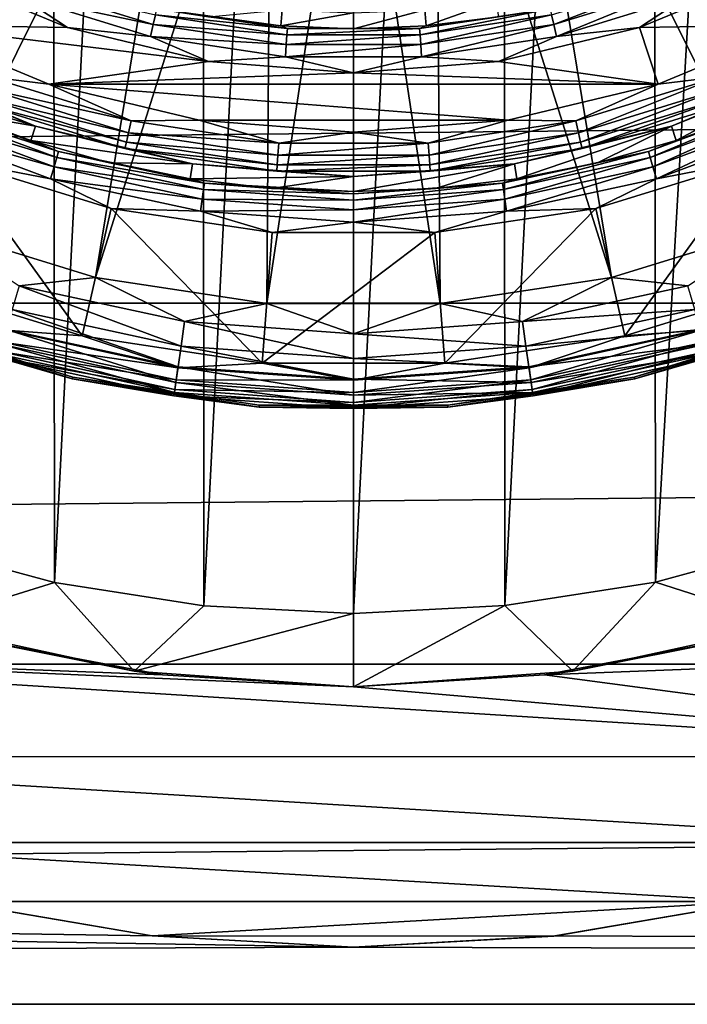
# Model space of a CAD drawing. Header units: metres. Extents: x -147 to 182, y -23 to 81.
# Tile 66 of 212: x -2.27 to 2.27, y -12.64 to -5.94. Entities that reach past the tile are written whole.
import ezdxf

# ---------------------------------------------------------------- set-up
doc = ezdxf.new("R2010")
doc.units = ezdxf.units.M
doc.layers.add('solid_ORA153_SW0001', color=7, linetype='CONTINUOUS')

msp = doc.modelspace()

# ---------------------------------------------------------------- linework, layer by layer
at = {"layer": 'solid_ORA153_SW0001'}
for points in [[(-1.029396, 9.924256, -40.900002), (-2.033576, -9.768104, -40.900002), (-2.053509, 9.763931, -40.900002)], [(-1.029396, 9.924256, -40.900002), (-1.018779, -9.925352, -40.900002), (-2.033576, -9.768104, -40.900002)], [(0, 9.9775, -40.900002), (-1.018779, -9.925352, -40.900002), (-1.029396, 9.924256, -40.900002)], [(0, 9.9775, -40.900002), (0, -9.9775, -40.900002), (-1.018779, -9.925352, -40.900002)], [(1.018779, 9.925352, -40.900002), (0, -9.9775, -40.900002), (0, 9.9775, -40.900002)], [(1.029396, -9.924256, -40.900002), (0, -9.9775, -40.900002), (1.018779, 9.925352, -40.900002)], [(1.029396, -9.924256, -40.900002), (1.018779, 9.925352, -40.900002), (2.033577, 9.768104, -40.900002)], [(-2.053509, 9.763931, -40.900002), (-3.161774, -9.463129, -40.900002), (-3.184753, 9.455426, -40.900002)], [(-2.053509, 9.763931, -40.900002), (-2.033576, -9.768104, -40.900002), (-3.161774, -9.463129, -40.900002)], [(1.029396, -9.924256, -40.900002), (2.033577, 9.768104, -40.900002), (2.053509, -9.763931, -40.900002)], [(2.053509, -9.763931, -40.900002), (2.033577, 9.768104, -40.900002), (3.161774, 9.463129, -40.900002)], [(2.053509, -9.763931, -40.900002), (3.161774, 9.463129, -40.900002), (3.184754, -9.455426, -40.900002)], [(-4.918963, -6.168185, 40.898582), (-2.137311, -3.325722, 41.289154), (-2.588856, -2.9877, 41.289154)], [(4.918963, -6.168185, 40.898582), (2.588856, -2.9877, 41.289154), (2.137311, -3.325722, 41.289154)], [(-4.918963, -6.168185, 40.898582), (-3.944702, -6.832425, 40.898582), (-2.137311, -3.325722, 41.289154)], [(-3.944702, -6.832425, 40.898582), (-1.642257, -3.596042, 41.289154), (-2.137311, -3.325722, 41.289154)], [(3.944702, -6.832425, 40.898582), (2.137311, -3.325722, 41.289154), (1.642257, -3.596042, 41.289154)], [(3.944702, -6.832425, 40.898582), (4.918963, -6.168185, 40.898582), (2.137311, -3.325722, 41.289154)], [(-3.944702, -6.832425, 40.898582), (-2.882323, -7.34404, 40.898582), (-1.642257, -3.596042, 41.289154)], [(-2.882323, -7.34404, 40.898582), (-1.113771, -3.793157, 41.289154), (-1.642257, -3.596042, 41.289154)], [(2.882323, -7.34404, 40.898582), (1.642257, -3.596042, 41.289154), (1.113771, -3.793157, 41.289154)], [(2.882323, -7.34404, 40.898582), (3.944702, -6.832425, 40.898582), (1.642257, -3.596042, 41.289154)], [(-2.882323, -7.34404, 40.898582), (-1.755558, -7.691601, 40.898582), (-1.113771, -3.793157, 41.289154)], [(-1.755558, -7.691601, 40.898582), (-0.562612, -3.913054, 41.289154), (-1.113771, -3.793157, 41.289154)], [(1.755558, -7.691601, 40.898582), (1.113771, -3.793157, 41.289154), (0.562612, -3.913054, 41.289154)], [(1.755558, -7.691601, 40.898582), (2.882323, -7.34404, 40.898582), (1.113771, -3.793157, 41.289154)], [(-1.755558, -7.691601, 40.898582), (-0.589576, -7.867345, 40.898582), (-0.562612, -3.913054, 41.289154)], [(-0.589576, -7.867345, 40.898582), (0, -3.953293, 41.289154), (-0.562612, -3.913054, 41.289154)], [(-0.589576, -7.867345, 40.898582), (0.589576, -7.867345, 40.898582), (0, -3.953293, 41.289154)], [(0.589576, -7.867345, 40.898582), (0.562612, -3.913054, 41.289154), (0, -3.953293, 41.289154)], [(0.589576, -7.867345, 40.898582), (1.755558, -7.691601, 40.898582), (0.562612, -3.913054, 41.289154)], [(-1.740086, -5.427906, 22.350344), (-112.699997, -5.304165, 22.380032), (-112.699997, -7.866463, 21.61293)], [(136.699997, -5.304171, 22.380032), (0.00164, -5.7, 22.282505), (-112.699997, -7.866463, 21.61293)], [(136.699997, -7.866471, 21.612928), (136.699997, -5.304171, 22.380032), (-112.699997, -7.866463, 21.61293)], [(-0.877524, -5.632046, 22.299778), (-1.740086, -5.427906, 22.350344), (-112.699997, -7.866463, 21.61293)], [(-2.86004, -5.610464, 25.799999), (-1.946773, -5.988926, 25.799999), (-3.044058, -5.971486, 25.799999)], [(-2.267009, -5.776245, 25.814522), (-1.946773, -5.988926, 25.799999), (-2.86004, -5.610464, 25.799999)], [(1.946773, -5.988926, 25.799999), (2.86004, -5.610464, 25.799999), (3.044058, -5.971486, 25.799999)], [(2.267009, -5.776245, 25.814522), (2.86004, -5.610464, 25.799999), (1.946773, -5.988926, 25.799999)], [(0.00164, -5.7, 22.282505), (-0.877524, -5.632046, 22.299778), (-112.699997, -7.866463, 21.61293)], [(1.347476, -5.90368, 25.922546), (2.212324, -5.636909, 25.922546), (1.362235, -5.968343, 25.856735)], [(2.212324, -5.636909, 25.922546), (2.236556, -5.698651, 25.856735), (1.362235, -5.968343, 25.856735)], [(-2.236556, -5.698651, 25.856735), (-1.362235, -5.968343, 25.856735), (-2.267009, -5.776245, 25.814522)], [(-1.347476, -5.90368, 25.922546), (-1.362235, -5.968343, 25.856735), (-2.236556, -5.698651, 25.856735)], [(1.362235, -5.968343, 25.856735), (2.236556, -5.698651, 25.856735), (1.380784, -6.049609, 25.814522)], [(2.236556, -5.698651, 25.856735), (2.267009, -5.776245, 25.814522), (1.380784, -6.049609, 25.814522)], [(-2.267009, -5.776245, 25.814522), (-1.380784, -6.049609, 25.814522), (-1.946773, -5.988926, 25.799999)], [(-1.362235, -5.968343, 25.856735), (-1.380784, -6.049609, 25.814522), (-2.267009, -5.776245, 25.814522)], [(0.486322, -5.869031, 38.502617), (0.969322, -5.808825, 38.502617), (0.495262, -5.976921, 26.097382)], [(0.969322, -5.808825, 38.502617), (0.98714, -5.915608, 26.097382), (0.495262, -5.976921, 26.097382)], [(1.380784, -6.049609, 25.814522), (2.267009, -5.776245, 25.814522), (1.946773, -5.988926, 25.799999)], [(-1.337939, -5.861892, 26.005571), (-0.449325, -5.99583, 26.005571), (-1.347476, -5.90368, 25.922546)], [(-1.337939, -5.861892, 26.005571), (-0.98714, -5.915608, 26.097382), (-0.495262, -5.976921, 26.097382)], [(-1.337939, -5.861892, 26.005571), (-0.495262, -5.976921, 26.097382), (-0.449325, -5.99583, 26.005571)], [(-0.486322, -5.869031, 38.502617), (-0.495262, -5.976921, 26.097382), (-0.98714, -5.915608, 26.097382)], [(-0.486322, -5.869031, 38.502617), (0, -5.889146, 38.502617), (-0.495262, -5.976921, 26.097382)], [(0, -5.889146, 38.502617), (0, -5.997405, 26.097382), (-0.495262, -5.976921, 26.097382)], [(0.486322, -5.869031, 38.502617), (0.495262, -5.976921, 26.097382), (0, -5.997405, 26.097382)], [(0, -5.889146, 38.502617), (0.486322, -5.869031, 38.502617), (0, -5.997405, 26.097382)], [(0.449325, -5.99583, 26.005571), (0.98714, -5.915608, 26.097382), (1.337939, -5.861892, 26.005571)], [(0.449325, -5.99583, 26.005571), (1.337939, -5.861892, 26.005571), (0.452528, -6.038571, 25.922546)], [(1.337939, -5.861892, 26.005571), (1.347476, -5.90368, 25.922546), (0.452528, -6.038571, 25.922546)], [(-1.347476, -5.90368, 25.922546), (-0.452528, -6.038571, 25.922546), (-1.362235, -5.968343, 25.856735)], [(-0.449325, -5.99583, 26.005571), (-0.452528, -6.038571, 25.922546), (-1.347476, -5.90368, 25.922546)], [(0.449325, -5.99583, 26.005571), (0.495262, -5.976921, 26.097382), (0.98714, -5.915608, 26.097382)], [(0.452528, -6.038571, 25.922546), (1.347476, -5.90368, 25.922546), (0.457485, -6.104712, 25.856735)], [(1.347476, -5.90368, 25.922546), (1.362235, -5.968343, 25.856735), (0.457485, -6.104712, 25.856735)], [(-0.98553, -6.219796, 25.799999), (-2.072055, -6.374284, 25.799999), (-3.044058, -5.971486, 25.799999)], [(-2.482327, -6.324864, 25.814436), (-3.044058, -5.971486, 25.799999), (-2.072055, -6.374284, 25.799999)], [(-1.946773, -5.988926, 25.799999), (-0.98553, -6.219796, 25.799999), (-3.044058, -5.971486, 25.799999)], [(-1.380784, -6.049609, 25.814522), (-0.98553, -6.219796, 25.799999), (-1.946773, -5.988926, 25.799999)], [(-1.362235, -5.968343, 25.856735), (-0.457485, -6.104712, 25.856735), (-1.380784, -6.049609, 25.814522)], [(-0.452528, -6.038571, 25.922546), (-0.457485, -6.104712, 25.856735), (-1.362235, -5.968343, 25.856735)], [(-0.449325, -5.99583, 26.005571), (-0.495262, -5.976921, 26.097382), (0, -5.997405, 26.097382)], [(0.449325, -5.99583, 26.005571), (0.452528, -6.038571, 25.922546), (-0.452528, -6.038571, 25.922546)], [(-0.449325, -5.99583, 26.005571), (0.449325, -5.99583, 26.005571), (-0.452528, -6.038571, 25.922546)], [(-0.449325, -5.99583, 26.005571), (0, -5.997405, 26.097382), (0.449325, -5.99583, 26.005571)], [(0.449325, -5.99583, 26.005571), (0, -5.997405, 26.097382), (0.495262, -5.976921, 26.097382)], [(0.457485, -6.104712, 25.856735), (1.362235, -5.968343, 25.856735), (0.463714, -6.187835, 25.814522)], [(1.362235, -5.968343, 25.856735), (1.380784, -6.049609, 25.814522), (0.463714, -6.187835, 25.814522)], [(0.985529, -6.219796, 25.799999), (1.946773, -5.988926, 25.799999), (2.072055, -6.374284, 25.799999)], [(1.380784, -6.049609, 25.814522), (1.946773, -5.988926, 25.799999), (0.985529, -6.219796, 25.799999)], [(1.946773, -5.988926, 25.799999), (3.044058, -5.971486, 25.799999), (2.072055, -6.374284, 25.799999)], [(2.482327, -6.324864, 25.814436), (2.072055, -6.374284, 25.799999), (3.044058, -5.971486, 25.799999)], [(-1.380784, -6.049609, 25.814522), (-0.463714, -6.187835, 25.814522), (-0.98553, -6.219796, 25.799999)], [(-0.457485, -6.104712, 25.856735), (-0.463714, -6.187835, 25.814522), (-1.380784, -6.049609, 25.814522)], [(0.452528, -6.038571, 25.922546), (0.457485, -6.104712, 25.856735), (-0.457485, -6.104712, 25.856735)], [(-0.452528, -6.038571, 25.922546), (0.452528, -6.038571, 25.922546), (-0.457485, -6.104712, 25.856735)], [(0.463714, -6.187835, 25.814522), (1.380784, -6.049609, 25.814522), (0.985529, -6.219796, 25.799999)], [(0.457485, -6.104712, 25.856735), (0.463714, -6.187835, 25.814522), (-0.463714, -6.187835, 25.814522)], [(-0.457485, -6.104712, 25.856735), (0.457485, -6.104712, 25.856735), (-0.463714, -6.187835, 25.814522)], [(-0.98553, -6.219796, 25.799999), (0, -6.297393, 25.799999), (-2.072055, -6.374284, 25.799999)], [(-0.463714, -6.187835, 25.814522), (0, -6.297393, 25.799999), (-0.98553, -6.219796, 25.799999)], [(-0.463714, -6.187835, 25.814522), (0.463714, -6.187835, 25.814522), (0, -6.297393, 25.799999)], [(0.463714, -6.187835, 25.814522), (0.985529, -6.219796, 25.799999), (0, -6.297393, 25.799999)], [(0, -6.297393, 25.799999), (0.985529, -6.219796, 25.799999), (2.072055, -6.374284, 25.799999)], [(-3.179112, -6.239358, 26.097382), (-2.163921, -6.659864, 26.097382), (-3.226279, -6.33193, 38.002617)], [(-2.552736, -6.504266, 26.005304), (-2.163921, -6.659864, 26.097382), (-3.179112, -6.239358, 26.097382)], [(0, -6.297393, 25.799999), (2.072055, -6.374284, 25.799999), (-2.072055, -6.374284, 25.799999)], [(2.163921, -6.659864, 26.097382), (3.179112, -6.239358, 26.097382), (2.196026, -6.758674, 38.002617)], [(2.552736, -6.504266, 26.005304), (3.179112, -6.239358, 26.097382), (2.163921, -6.659864, 26.097382)], [(3.179112, -6.239358, 26.097382), (2.719536, -6.565541, 38.002617), (2.196026, -6.758674, 38.002617)], [(-2.163921, -6.659864, 26.097382), (-2.719536, -6.565541, 38.002617), (-3.226279, -6.33193, 38.002617)], [(-2.482327, -6.324864, 25.814436), (-1.511929, -6.624193, 25.814436), (-2.512794, -6.402495, 25.856571)], [(-2.482327, -6.324864, 25.814436), (-2.072055, -6.374284, 25.799999), (-1.511929, -6.624193, 25.814436)], [(1.511929, -6.624193, 25.814436), (2.072055, -6.374284, 25.799999), (2.482327, -6.324864, 25.814436)], [(1.511929, -6.624193, 25.814436), (2.482327, -6.324864, 25.814436), (1.530486, -6.705498, 25.856571)], [(2.482327, -6.324864, 25.814436), (2.512794, -6.402495, 25.856571), (1.530486, -6.705498, 25.856571)], [(-2.512794, -6.402495, 25.856571), (-1.530486, -6.705498, 25.856571), (-2.537049, -6.464294, 25.922321)], [(-1.511929, -6.624193, 25.814436), (-1.530486, -6.705498, 25.856571), (-2.512794, -6.402495, 25.856571)], [(1.048936, -6.62002, 25.799999), (-1.048936, -6.62002, 25.799999), (-2.072055, -6.374284, 25.799999)], [(-1.511929, -6.624193, 25.814436), (-2.072055, -6.374284, 25.799999), (-1.048936, -6.62002, 25.799999)], [(2.072055, -6.374284, 25.799999), (1.048936, -6.62002, 25.799999), (-2.072055, -6.374284, 25.799999)], [(1.511929, -6.624193, 25.814436), (1.048936, -6.62002, 25.799999), (2.072055, -6.374284, 25.799999)], [(1.530486, -6.705498, 25.856571), (2.512794, -6.402495, 25.856571), (1.545259, -6.770221, 25.922321)], [(2.512794, -6.402495, 25.856571), (2.537049, -6.464294, 25.922321), (1.545259, -6.770221, 25.922321)], [(-2.958509, -6.478232, 38.094696), (-2.006448, -6.833333, 38.094696), (-2.976347, -6.517292, 38.177681)], [(-2.958509, -6.478232, 38.094696), (-2.719536, -6.565541, 38.002617), (-2.196026, -6.758674, 38.002617)], [(-2.958509, -6.478232, 38.094696), (-2.196026, -6.758674, 38.002617), (-2.006448, -6.833333, 38.094696)], [(-2.537049, -6.464294, 25.922321), (-1.545259, -6.770221, 25.922321), (-2.552736, -6.504266, 26.005304)], [(-1.530486, -6.705498, 25.856571), (-1.545259, -6.770221, 25.922321), (-2.537049, -6.464294, 25.922321)], [(1.545259, -6.770221, 25.922321), (2.537049, -6.464294, 25.922321), (1.554814, -6.812084, 26.005304)], [(2.537049, -6.464294, 25.922321), (2.552736, -6.504266, 26.005304), (1.554814, -6.812084, 26.005304)], [(2.006448, -6.833333, 38.094696), (2.719536, -6.565541, 38.002617), (2.958509, -6.478232, 38.094696)], [(2.006448, -6.833333, 38.094696), (2.958509, -6.478232, 38.094696), (2.018545, -6.874533, 38.177681)], [(2.958509, -6.478232, 38.094696), (2.976347, -6.517292, 38.177681), (2.018545, -6.874533, 38.177681)], [(-2.976347, -6.517292, 38.177681), (-2.018545, -6.874533, 38.177681), (-3.003926, -6.57768, 38.243427)], [(-2.006448, -6.833333, 38.094696), (-2.018545, -6.874533, 38.177681), (-2.976347, -6.517292, 38.177681)], [(-2.163921, -6.659864, 26.097382), (-2.196026, -6.758674, 38.002617), (-2.719536, -6.565541, 38.002617)], [(-2.552736, -6.504266, 26.005304), (-1.554814, -6.812084, 26.005304), (-2.163921, -6.659864, 26.097382)], [(-1.545259, -6.770221, 25.922321), (-1.554814, -6.812084, 26.005304), (-2.552736, -6.504266, 26.005304)], [(1.554814, -6.812084, 26.005304), (2.552736, -6.504266, 26.005304), (2.163921, -6.659864, 26.097382)], [(2.006448, -6.833333, 38.094696), (2.196026, -6.758674, 38.002617), (2.719536, -6.565541, 38.002617)], [(2.018545, -6.874533, 38.177681), (2.976347, -6.517292, 38.177681), (2.037249, -6.938232, 38.243427)], [(2.976347, -6.517292, 38.177681), (3.003926, -6.57768, 38.243427), (2.037249, -6.938232, 38.243427)], [(-3.003926, -6.57768, 38.243427), (-2.037249, -6.938232, 38.243427), (-3.03857, -6.65354, 38.285564)], [(-2.018545, -6.874533, 38.177681), (-2.037249, -6.938232, 38.243427), (-3.003926, -6.57768, 38.243427)], [(-1.511929, -6.624193, 25.814436), (-0.507757, -6.775547, 25.814436), (-1.530486, -6.705498, 25.856571)], [(-1.511929, -6.624193, 25.814436), (-1.048936, -6.62002, 25.799999), (-0.507757, -6.775547, 25.814436)], [(1.048936, -6.62002, 25.799999), (0, -6.702604, 25.799999), (-1.048936, -6.62002, 25.799999)], [(-0.507757, -6.775547, 25.814436), (-1.048936, -6.62002, 25.799999), (0, -6.702604, 25.799999)], [(0.507757, -6.775547, 25.814436), (0, -6.702604, 25.799999), (1.048936, -6.62002, 25.799999)], [(0.507757, -6.775547, 25.814436), (1.048936, -6.62002, 25.799999), (1.511929, -6.624193, 25.814436)], [(0.507757, -6.775547, 25.814436), (1.511929, -6.624193, 25.814436), (0.513989, -6.85871, 25.856571)], [(1.511929, -6.624193, 25.814436), (1.530486, -6.705498, 25.856571), (0.513989, -6.85871, 25.856571)], [(2.037249, -6.938232, 38.243427), (3.003926, -6.57768, 38.243427), (2.060744, -7.01825, 38.285564)], [(3.003926, -6.57768, 38.243427), (3.03857, -6.65354, 38.285564), (2.060744, -7.01825, 38.285564)], [(-3.03857, -6.65354, 38.285564), (-2.060744, -7.01825, 38.285564), (-2.706787, -6.894145, 38.299999)], [(-2.037249, -6.938232, 38.243427), (-2.060744, -7.01825, 38.285564), (-3.03857, -6.65354, 38.285564)], [(-2.163921, -6.659864, 26.097382), (-1.095447, -6.916382, 26.097382), (-2.196026, -6.758674, 38.002617)], [(-1.554814, -6.812084, 26.005304), (-1.095447, -6.916382, 26.097382), (-2.163921, -6.659864, 26.097382)], [(-0.507757, -6.775547, 25.814436), (0, -6.702604, 25.799999), (0.507757, -6.775547, 25.814436)], [(1.095447, -6.916382, 26.097382), (2.163921, -6.659864, 26.097382), (1.1117, -7.018998, 38.002617)], [(1.554814, -6.812084, 26.005304), (2.163921, -6.659864, 26.097382), (1.095447, -6.916382, 26.097382)], [(2.163921, -6.659864, 26.097382), (1.658977, -6.910138, 38.002617), (1.1117, -7.018998, 38.002617)], [(2.163921, -6.659864, 26.097382), (2.196026, -6.758674, 38.002617), (1.658977, -6.910138, 38.002617)], [(2.060744, -7.01825, 38.285564), (3.03857, -6.65354, 38.285564), (2.706787, -6.894145, 38.299999)], [(-1.095447, -6.916382, 26.097382), (-1.658977, -6.910138, 38.002617), (-2.196026, -6.758674, 38.002617)], [(-2.006448, -6.833333, 38.094696), (-2.196026, -6.758674, 38.002617), (-1.658977, -6.910138, 38.002617)], [(-1.530486, -6.705498, 25.856571), (-0.513989, -6.85871, 25.856571), (-1.545259, -6.770221, 25.922321)], [(-0.507757, -6.775547, 25.814436), (-0.513989, -6.85871, 25.856571), (-1.530486, -6.705498, 25.856571)], [(0.513989, -6.85871, 25.856571), (1.530486, -6.705498, 25.856571), (0.51895, -6.924912, 25.922321)], [(1.530486, -6.705498, 25.856571), (1.545259, -6.770221, 25.922321), (0.51895, -6.924912, 25.922321)], [(2.006448, -6.833333, 38.094696), (1.658977, -6.910138, 38.002617), (2.196026, -6.758674, 38.002617)], [(-2.006448, -6.833333, 38.094696), (-1.01354, -7.049326, 38.094696), (-2.018545, -6.874533, 38.177681)], [(-2.006448, -6.833333, 38.094696), (-1.658977, -6.910138, 38.002617), (-1.1117, -7.018998, 38.002617)], [(-2.006448, -6.833333, 38.094696), (-1.1117, -7.018998, 38.002617), (-1.01354, -7.049326, 38.094696)], [(-1.545259, -6.770221, 25.922321), (-0.51895, -6.924912, 25.922321), (-1.554814, -6.812084, 26.005304)], [(-1.554814, -6.812084, 26.005304), (-0.522159, -6.967731, 26.005304), (-1.095447, -6.916382, 26.097382)], [(-0.51895, -6.924912, 25.922321), (-0.522159, -6.967731, 26.005304), (-1.554814, -6.812084, 26.005304)], [(-0.513989, -6.85871, 25.856571), (-0.51895, -6.924912, 25.922321), (-1.545259, -6.770221, 25.922321)], [(0.507757, -6.775547, 25.814436), (0.513989, -6.85871, 25.856571), (-0.513989, -6.85871, 25.856571)], [(-0.507757, -6.775547, 25.814436), (0.507757, -6.775547, 25.814436), (-0.513989, -6.85871, 25.856571)], [(0.51895, -6.924912, 25.922321), (1.545259, -6.770221, 25.922321), (0.522159, -6.967731, 26.005304)], [(1.545259, -6.770221, 25.922321), (1.554814, -6.812084, 26.005304), (0.522159, -6.967731, 26.005304)], [(0.522159, -6.967731, 26.005304), (1.554814, -6.812084, 26.005304), (1.095447, -6.916382, 26.097382)], [(1.01354, -7.049326, 38.094696), (1.658977, -6.910138, 38.002617), (2.006448, -6.833333, 38.094696)], [(1.01354, -7.049326, 38.094696), (2.006448, -6.833333, 38.094696), (1.019651, -7.091829, 38.177681)], [(2.006448, -6.833333, 38.094696), (2.018545, -6.874533, 38.177681), (1.019651, -7.091829, 38.177681)], [(-2.706787, -6.894145, 38.299999), (-1.847011, -8.089184, 38.299999), (-3.032392, -7.723401, 38.299999)], [(-2.706787, -6.894145, 38.299999), (-1.648698, -7.220644, 38.299999), (-1.847011, -8.089184, 38.299999)], [(-2.060744, -7.01825, 38.285564), (-1.648698, -7.220644, 38.299999), (-2.706787, -6.894145, 38.299999)], [(-2.018545, -6.874533, 38.177681), (-1.019651, -7.091829, 38.177681), (-2.037249, -6.938232, 38.243427)], [(-1.01354, -7.049326, 38.094696), (-1.019651, -7.091829, 38.177681), (-2.018545, -6.874533, 38.177681)], [(0.513989, -6.85871, 25.856571), (0.51895, -6.924912, 25.922321), (-0.51895, -6.924912, 25.922321)], [(-0.513989, -6.85871, 25.856571), (0.513989, -6.85871, 25.856571), (-0.51895, -6.924912, 25.922321)], [(1.019651, -7.091829, 38.177681), (2.018545, -6.874533, 38.177681), (1.029099, -7.157541, 38.243427)], [(2.018545, -6.874533, 38.177681), (2.037249, -6.938232, 38.243427), (1.029099, -7.157541, 38.243427)], [(1.648698, -7.220644, 38.299999), (2.706787, -6.894145, 38.299999), (1.847011, -8.089184, 38.299999)], [(2.060744, -7.01825, 38.285564), (2.706787, -6.894145, 38.299999), (1.648698, -7.220644, 38.299999)], [(2.706787, -6.894145, 38.299999), (3.032392, -7.723401, 38.299999), (1.847011, -8.089184, 38.299999)], [(-2.037249, -6.938232, 38.243427), (-1.029099, -7.157541, 38.243427), (-2.060744, -7.01825, 38.285564)], [(-1.019651, -7.091829, 38.177681), (-1.029099, -7.157541, 38.243427), (-2.037249, -6.938232, 38.243427)], [(-1.095447, -6.916382, 26.097382), (-1.1117, -7.018998, 38.002617), (-1.658977, -6.910138, 38.002617)], [(-1.095447, -6.916382, 26.097382), (0, -7.002595, 26.097382), (-1.1117, -7.018998, 38.002617)], [(-0.522159, -6.967731, 26.005304), (0, -7.002595, 26.097382), (-1.095447, -6.916382, 26.097382)], [(0.51895, -6.924912, 25.922321), (0.522159, -6.967731, 26.005304), (-0.522159, -6.967731, 26.005304)], [(-0.51895, -6.924912, 25.922321), (0.51895, -6.924912, 25.922321), (-0.522159, -6.967731, 26.005304)], [(-0.522159, -6.967731, 26.005304), (0.522159, -6.967731, 26.005304), (0, -7.002595, 26.097382)], [(1.095447, -6.916382, 26.097382), (0.557569, -7.084584, 38.002617), (0, -7.106491, 38.002617)], [(0, -7.002595, 26.097382), (1.095447, -6.916382, 26.097382), (0, -7.106491, 38.002617)], [(0.522159, -6.967731, 26.005304), (1.095447, -6.916382, 26.097382), (0, -7.002595, 26.097382)], [(1.095447, -6.916382, 26.097382), (1.1117, -7.018998, 38.002617), (0.557569, -7.084584, 38.002617)], [(1.01354, -7.049326, 38.094696), (1.1117, -7.018998, 38.002617), (1.658977, -6.910138, 38.002617)], [(1.029099, -7.157541, 38.243427), (2.037249, -6.938232, 38.243427), (1.040968, -7.240088, 38.285564)], [(2.037249, -6.938232, 38.243427), (2.060744, -7.01825, 38.285564), (1.040968, -7.240088, 38.285564)], [(-2.060744, -7.01825, 38.285564), (-1.040968, -7.240088, 38.285564), (-1.648698, -7.220644, 38.299999)], [(-1.029099, -7.157541, 38.243427), (-1.040968, -7.240088, 38.285564), (-2.060744, -7.01825, 38.285564)], [(0, -7.002595, 26.097382), (-0.557569, -7.084584, 38.002617), (-1.1117, -7.018998, 38.002617)], [(-1.01354, -7.049326, 38.094696), (-1.1117, -7.018998, 38.002617), (-0.557569, -7.084584, 38.002617)], [(0, -7.002595, 26.097382), (0, -7.106491, 38.002617), (-0.557569, -7.084584, 38.002617)], [(1.01354, -7.049326, 38.094696), (0.557569, -7.084584, 38.002617), (1.1117, -7.018998, 38.002617)], [(1.040968, -7.240088, 38.285564), (2.060744, -7.01825, 38.285564), (1.648698, -7.220644, 38.299999)], [(-1.019651, -7.091829, 38.177681), (0, -7.164756, 38.177681), (-1.029099, -7.157541, 38.243427)], [(-1.01354, -7.049326, 38.094696), (0, -7.121817, 38.094696), (-1.019651, -7.091829, 38.177681)], [(0, -7.121817, 38.094696), (0, -7.164756, 38.177681), (-1.019651, -7.091829, 38.177681)], [(-1.01354, -7.049326, 38.094696), (-0.557569, -7.084584, 38.002617), (0, -7.106491, 38.002617)], [(-1.01354, -7.049326, 38.094696), (0, -7.106491, 38.002617), (0, -7.121817, 38.094696)], [(0, -7.121817, 38.094696), (0.557569, -7.084584, 38.002617), (1.01354, -7.049326, 38.094696)], [(1.01354, -7.049326, 38.094696), (1.019651, -7.091829, 38.177681), (0, -7.164756, 38.177681)], [(0, -7.121817, 38.094696), (1.01354, -7.049326, 38.094696), (0, -7.164756, 38.177681)], [(0, -7.121817, 38.094696), (0, -7.106491, 38.002617), (0.557569, -7.084584, 38.002617)], [(1.019651, -7.091829, 38.177681), (1.029099, -7.157541, 38.243427), (0, -7.231144, 38.243427)], [(0, -7.164756, 38.177681), (1.019651, -7.091829, 38.177681), (0, -7.231144, 38.243427)], [(-1.029099, -7.157541, 38.243427), (0, -7.231144, 38.243427), (-1.040968, -7.240088, 38.285564)], [(0, -7.164756, 38.177681), (0, -7.231144, 38.243427), (-1.029099, -7.157541, 38.243427)], [(1.029099, -7.157541, 38.243427), (1.040968, -7.240088, 38.285564), (0, -7.31454, 38.285564)], [(0, -7.231144, 38.243427), (1.029099, -7.157541, 38.243427), (0, -7.31454, 38.285564)], [(-1.648698, -7.220644, 38.299999), (-0.62026, -8.274153, 38.299999), (-1.847011, -8.089184, 38.299999)], [(-1.648698, -7.220644, 38.299999), (-0.553658, -7.385755, 38.299999), (-0.62026, -8.274153, 38.299999)], [(-1.040968, -7.240088, 38.285564), (-0.553658, -7.385755, 38.299999), (-1.648698, -7.220644, 38.299999)], [(0, -7.231144, 38.243427), (0, -7.31454, 38.285564), (-1.040968, -7.240088, 38.285564)], [(0.553658, -7.385755, 38.299999), (1.648698, -7.220644, 38.299999), (0.62026, -8.274153, 38.299999)], [(1.040968, -7.240088, 38.285564), (1.648698, -7.220644, 38.299999), (0.553658, -7.385755, 38.299999)], [(1.648698, -7.220644, 38.299999), (1.847011, -8.089184, 38.299999), (0.62026, -8.274153, 38.299999)], [(-1.040968, -7.240088, 38.285564), (0, -7.31454, 38.285564), (-0.553658, -7.385755, 38.299999)], [(0, -7.31454, 38.285564), (1.040968, -7.240088, 38.285564), (0.553658, -7.385755, 38.299999)], [(-2.274619, -7.746642, 40.851318), (-1.755558, -7.691601, 40.898582), (-2.882323, -7.34404, 40.898582)], [(0, -7.31454, 38.285564), (0.553658, -7.385755, 38.299999), (-0.553658, -7.385755, 38.299999)], [(2.274619, -7.746642, 40.851318), (2.882323, -7.34404, 40.898582), (1.755558, -7.691601, 40.898582)], [(0.553658, -7.385755, 38.299999), (0.62026, -8.274153, 38.299999), (-0.62026, -8.274153, 38.299999)], [(-0.553658, -7.385755, 38.299999), (0.553658, -7.385755, 38.299999), (-0.62026, -8.274153, 38.299999)], [(-2.274619, -7.746642, 40.851318), (-1.149005, -7.991505, 40.851318), (-1.755558, -7.691601, 40.898582)], [(-1.149005, -7.991505, 40.851318), (-0.589576, -7.867345, 40.898582), (-1.755558, -7.691601, 40.898582)], [(1.149005, -7.991505, 40.851318), (1.755558, -7.691601, 40.898582), (0.589576, -7.867345, 40.898582)], [(1.149005, -7.991505, 40.851318), (2.274619, -7.746642, 40.851318), (1.755558, -7.691601, 40.898582)], [(-2.363822, -8.050437, 38.314758), (-3.032392, -7.723401, 38.299999), (-1.847011, -8.089184, 38.299999)], [(-2.321969, -7.907899, 40.761776), (-1.172923, -8.157859, 40.761776), (-2.274619, -7.746642, 40.851318)], [(-1.172923, -8.157859, 40.761776), (-1.149005, -7.991505, 40.851318), (-2.274619, -7.746642, 40.851318)], [(2.321969, -7.907899, 40.761776), (2.274619, -7.746642, 40.851318), (1.149005, -7.991505, 40.851318)], [(2.363822, -8.050437, 38.314758), (1.847011, -8.089184, 38.299999), (3.032392, -7.723401, 38.299999)], [(136.699997, -7.866471, 21.612928), (-112.699997, -7.866463, 21.61293), (-112.699997, -10.322381, 20.553551)], [(136.699997, -10.322388, 20.553547), (136.699997, -7.866471, 21.612928), (-112.699997, -10.322381, 20.553551)], [(-2.362014, -8.044281, 40.635044), (-1.193152, -8.298552, 40.635044), (-2.321969, -7.907899, 40.761776)], [(-1.193152, -8.298552, 40.635044), (-1.172923, -8.157859, 40.761776), (-2.321969, -7.907899, 40.761776)], [(-1.149005, -7.991505, 40.851318), (0, -8.073683, 40.851318), (-0.589576, -7.867345, 40.898582)], [(0, -8.073683, 40.851318), (0.589576, -7.867345, 40.898582), (-0.589576, -7.867345, 40.898582)], [(0, -8.073683, 40.851318), (1.149005, -7.991505, 40.851318), (0.589576, -7.867345, 40.898582)], [(1.172923, -8.157859, 40.761776), (2.321969, -7.907899, 40.761776), (1.149005, -7.991505, 40.851318)], [(2.362014, -8.044281, 40.635044), (2.321969, -7.907899, 40.761776), (1.172923, -8.157859, 40.761776)], [(-3.140968, -8.003056, 38.602619), (-1.913092, -8.381805, 38.602619), (-3.136154, -7.99079, 40.112507)], [(-2.418203, -8.235642, 38.509289), (-1.913092, -8.381805, 38.602619), (-3.140968, -8.003056, 38.602619)], [(-1.913092, -8.381805, 38.602619), (-1.91016, -8.368959, 40.112507), (-3.136154, -7.99079, 40.112507)], [(-2.411659, -8.213357, 40.300457), (-3.136154, -7.99079, 40.112507), (-1.91016, -8.368959, 40.112507)], [(-1.172923, -8.157859, 40.761776), (0, -8.241748, 40.761776), (-1.149005, -7.991505, 40.851318)], [(0, -8.241748, 40.761776), (0, -8.073683, 40.851318), (-1.149005, -7.991505, 40.851318)], [(1.172923, -8.157859, 40.761776), (1.149005, -7.991505, 40.851318), (0, -8.073683, 40.851318)], [(3.140968, -8.003056, 38.602619), (3.136154, -7.99079, 40.112507), (1.91016, -8.368959, 40.112507)], [(2.411659, -8.213357, 40.300457), (1.91016, -8.368959, 40.112507), (3.136154, -7.99079, 40.112507)], [(1.913092, -8.381805, 38.602619), (3.140968, -8.003056, 38.602619), (1.91016, -8.368959, 40.112507)], [(2.418203, -8.235642, 38.509289), (3.140968, -8.003056, 38.602619), (1.913092, -8.381805, 38.602619)], [(-2.392487, -8.148061, 40.478313), (-1.208544, -8.405611, 40.478313), (-2.362014, -8.044281, 40.635044)], [(-2.363822, -8.050437, 38.314758), (-1.194065, -8.304902, 38.314758), (-2.387514, -8.131126, 38.3578)], [(-2.363822, -8.050437, 38.314758), (-1.847011, -8.089184, 38.299999), (-1.194065, -8.304902, 38.314758)], [(-1.208544, -8.405611, 40.478313), (-1.193152, -8.298552, 40.635044), (-2.362014, -8.044281, 40.635044)], [(-1.194065, -8.304902, 38.314758), (-1.847011, -8.089184, 38.299999), (-0.62026, -8.274153, 38.299999)], [(0, -8.241748, 40.761776), (1.172923, -8.157859, 40.761776), (0, -8.073683, 40.851318)], [(1.194065, -8.304902, 38.314758), (0.62026, -8.274153, 38.299999), (1.847011, -8.089184, 38.299999)], [(1.193152, -8.298552, 40.635044), (2.362014, -8.044281, 40.635044), (1.172923, -8.157859, 40.761776)], [(2.392487, -8.148061, 40.478313), (2.362014, -8.044281, 40.635044), (1.193152, -8.298552, 40.635044)], [(1.194065, -8.304902, 38.314758), (1.847011, -8.089184, 38.299999), (2.363822, -8.050437, 38.314758)], [(1.194065, -8.304902, 38.314758), (2.363822, -8.050437, 38.314758), (1.206033, -8.388142, 38.3578)], [(2.363822, -8.050437, 38.314758), (2.387514, -8.131126, 38.3578), (1.206033, -8.388142, 38.3578)], [(-2.411659, -8.213357, 40.300457), (-1.218229, -8.472972, 40.300457), (-2.392487, -8.148061, 40.478313)], [(-2.387514, -8.131126, 38.3578), (-1.206033, -8.388142, 38.3578), (-2.406261, -8.194972, 38.424862)], [(-1.218229, -8.472972, 40.300457), (-1.208544, -8.405611, 40.478313), (-2.392487, -8.148061, 40.478313)], [(-1.194065, -8.304902, 38.314758), (-1.206033, -8.388142, 38.3578), (-2.387514, -8.131126, 38.3578)], [(-1.193152, -8.298552, 40.635044), (0, -8.383887, 40.635044), (-1.172923, -8.157859, 40.761776)], [(0, -8.383887, 40.635044), (0, -8.241748, 40.761776), (-1.172923, -8.157859, 40.761776)], [(1.193152, -8.298552, 40.635044), (1.172923, -8.157859, 40.761776), (0, -8.241748, 40.761776)], [(1.208544, -8.405611, 40.478313), (2.392487, -8.148061, 40.478313), (1.193152, -8.298552, 40.635044)], [(1.206033, -8.388142, 38.3578), (2.387514, -8.131126, 38.3578), (1.215503, -8.454006, 38.424862)], [(2.411659, -8.213357, 40.300457), (2.392487, -8.148061, 40.478313), (1.208544, -8.405611, 40.478313)], [(2.387514, -8.131126, 38.3578), (2.406261, -8.194972, 38.424862), (1.215503, -8.454006, 38.424862)], [(-2.406261, -8.194972, 38.424862), (-1.215503, -8.454006, 38.424862), (-2.418203, -8.235642, 38.509289)], [(-2.418203, -8.235642, 38.509289), (-1.221535, -8.495962, 38.509289), (-1.913092, -8.381805, 38.602619)], [(-1.215503, -8.454006, 38.424862), (-1.221535, -8.495962, 38.509289), (-2.418203, -8.235642, 38.509289)], [(-2.411659, -8.213357, 40.300457), (-1.91016, -8.368959, 40.112507), (-1.218229, -8.472972, 40.300457)], [(-1.206033, -8.388142, 38.3578), (-1.215503, -8.454006, 38.424862), (-2.406261, -8.194972, 38.424862)], [(0, -8.383887, 40.635044), (1.193152, -8.298552, 40.635044), (0, -8.241748, 40.761776)], [(1.218229, -8.472972, 40.300457), (2.411659, -8.213357, 40.300457), (1.208544, -8.405611, 40.478313)], [(1.215503, -8.454006, 38.424862), (2.406261, -8.194972, 38.424862), (1.221535, -8.495962, 38.509289)], [(1.218229, -8.472972, 40.300457), (1.91016, -8.368959, 40.112507), (2.411659, -8.213357, 40.300457)], [(2.406261, -8.194972, 38.424862), (2.418203, -8.235642, 38.509289), (1.221535, -8.495962, 38.509289)], [(1.221535, -8.495962, 38.509289), (2.418203, -8.235642, 38.509289), (1.913092, -8.381805, 38.602619)], [(-1.208544, -8.405611, 40.478313), (0, -8.492048, 40.478313), (-1.193152, -8.298552, 40.635044)], [(-1.194065, -8.304902, 38.314758), (0, -8.390304, 38.314758), (-1.206033, -8.388142, 38.3578)], [(-1.194065, -8.304902, 38.314758), (-0.62026, -8.274153, 38.299999), (0, -8.390304, 38.314758)], [(0, -8.492048, 40.478313), (0, -8.383887, 40.635044), (-1.193152, -8.298552, 40.635044)], [(0, -8.390304, 38.314758), (-0.62026, -8.274153, 38.299999), (0.62026, -8.274153, 38.299999)], [(0, -8.390304, 38.314758), (0.62026, -8.274153, 38.299999), (1.194065, -8.304902, 38.314758)], [(1.208544, -8.405611, 40.478313), (1.193152, -8.298552, 40.635044), (0, -8.383887, 40.635044)], [(1.194065, -8.304902, 38.314758), (1.206033, -8.388142, 38.3578), (0, -8.4744, 38.3578)], [(0, -8.390304, 38.314758), (1.194065, -8.304902, 38.314758), (0, -8.4744, 38.3578)], [(-1.913092, -8.381805, 38.602619), (-0.642481, -8.573319, 38.602619), (-1.91016, -8.368959, 40.112507)], [(-0.642481, -8.573319, 38.602619), (-0.641497, -8.56018, 40.112507), (-1.91016, -8.368959, 40.112507)], [(-1.218229, -8.472972, 40.300457), (-1.91016, -8.368959, 40.112507), (-0.641497, -8.56018, 40.112507)], [(1.913092, -8.381805, 38.602619), (1.91016, -8.368959, 40.112507), (0.641497, -8.56018, 40.112507)], [(1.218229, -8.472972, 40.300457), (0.641497, -8.56018, 40.112507), (1.91016, -8.368959, 40.112507)], [(-1.221535, -8.495962, 38.509289), (-0.642481, -8.573319, 38.602619), (-1.913092, -8.381805, 38.602619)], [(-1.218229, -8.472972, 40.300457), (0, -8.560102, 40.300457), (-1.208544, -8.405611, 40.478313)], [(-1.206033, -8.388142, 38.3578), (0, -8.4744, 38.3578), (-1.215503, -8.454006, 38.424862)], [(0, -8.560102, 40.300457), (0, -8.492048, 40.478313), (-1.208544, -8.405611, 40.478313)], [(0, -8.390304, 38.314758), (0, -8.4744, 38.3578), (-1.206033, -8.388142, 38.3578)], [(0, -8.492048, 40.478313), (1.208544, -8.405611, 40.478313), (0, -8.383887, 40.635044)], [(1.206033, -8.388142, 38.3578), (1.215503, -8.454006, 38.424862), (0, -8.54094, 38.424862)], [(0, -8.4744, 38.3578), (1.206033, -8.388142, 38.3578), (0, -8.54094, 38.424862)], [(1.218229, -8.472972, 40.300457), (1.208544, -8.405611, 40.478313), (0, -8.492048, 40.478313)], [(0.642481, -8.573319, 38.602619), (1.913092, -8.381805, 38.602619), (0.641497, -8.56018, 40.112507)], [(1.221535, -8.495962, 38.509289), (1.913092, -8.381805, 38.602619), (0.642481, -8.573319, 38.602619)], [(-1.215503, -8.454006, 38.424862), (0, -8.54094, 38.424862), (-1.221535, -8.495962, 38.509289)], [(-1.221535, -8.495962, 38.509289), (0, -8.583327, 38.509289), (-0.642481, -8.573319, 38.602619)], [(0, -8.54094, 38.424862), (0, -8.583327, 38.509289), (-1.221535, -8.495962, 38.509289)], [(-1.218229, -8.472972, 40.300457), (-0.641497, -8.56018, 40.112507), (0, -8.560102, 40.300457)], [(0, -8.4744, 38.3578), (0, -8.54094, 38.424862), (-1.215503, -8.454006, 38.424862)], [(1.215503, -8.454006, 38.424862), (1.221535, -8.495962, 38.509289), (0, -8.583327, 38.509289)], [(0, -8.54094, 38.424862), (1.215503, -8.454006, 38.424862), (0, -8.583327, 38.509289)], [(0, -8.560102, 40.300457), (0.641497, -8.56018, 40.112507), (1.218229, -8.472972, 40.300457)], [(0, -8.560102, 40.300457), (1.218229, -8.472972, 40.300457), (0, -8.492048, 40.478313)], [(0, -8.583327, 38.509289), (1.221535, -8.495962, 38.509289), (0.642481, -8.573319, 38.602619)], [(-0.642481, -8.573319, 38.602619), (0.642481, -8.573319, 38.602619), (-0.641497, -8.56018, 40.112507)], [(0, -8.583327, 38.509289), (0.642481, -8.573319, 38.602619), (-0.642481, -8.573319, 38.602619)], [(0, -8.560102, 40.300457), (-0.641497, -8.56018, 40.112507), (0.641497, -8.56018, 40.112507)], [(0.642481, -8.573319, 38.602619), (0.641497, -8.56018, 40.112507), (-0.641497, -8.56018, 40.112507)], [(-3.161774, -9.463129, -40.900002), (-2.033576, -9.768104, -40.900002), (-2.952328, -10.052949, -40.400002)], [(2.053509, -9.763931, -40.900002), (3.184754, -9.455426, -40.900002), (2.952329, -10.052949, -40.400002)], [(-2.033576, -9.768104, -40.900002), (-1.491788, -10.370756, -40.400002), (-2.952328, -10.052949, -40.400002)], [(-2.033576, -9.768104, -40.900002), (-1.018779, -9.925352, -40.900002), (-1.491788, -10.370756, -40.400002)], [(1.029396, -9.924256, -40.900002), (2.053509, -9.763931, -40.900002), (1.491789, -10.370756, -40.400002)], [(2.053509, -9.763931, -40.900002), (2.952329, -10.052949, -40.400002), (1.491789, -10.370756, -40.400002)], [(-1.018779, -9.925352, -40.900002), (0, -9.9775, -40.900002), (-1.491788, -10.370756, -40.400002)], [(0, -9.9775, -40.900002), (0, -10.477501, -40.400002), (-1.491788, -10.370756, -40.400002)], [(1.029396, -9.924256, -40.900002), (1.491789, -10.370756, -40.400002), (0, -10.477501, -40.400002)], [(1.029396, -9.924256, -40.900002), (0, -10.477501, -40.400002), (0, -9.9775, -40.900002)], [(-2.594993, -10.151067, -20.303837), (-2.952328, -10.052949, -40.400002), (-1.491788, -10.370756, -40.400002)], [(2.59494, -10.15108, -20.303831), (1.491789, -10.370756, -40.400002), (2.952329, -10.052949, -40.400002)], [(-1.299096, -10.396655, -20.179186), (-6.813766, -10.180133, -20.289246), (-2.594993, -10.151067, -20.303837)], [(-6.813766, -10.180133, -20.289246), (5.488323, -10.951749, -19.883411), (-5.485824, -10.953001, -19.882719)], [(0, -10.477501, -20.137327), (5.488323, -10.951749, -19.883411), (-6.813766, -10.180133, -20.289246)], [(-1.299096, -10.396655, -20.179186), (0, -10.477501, -20.137327), (-6.813766, -10.180133, -20.289246)], [(-1.299096, -10.396655, -20.179186), (-2.594993, -10.151067, -20.303837), (-1.491788, -10.370756, -40.400002)], [(2.59494, -10.15108, -20.303831), (6.813813, -10.1801, -20.289265), (1.299066, -10.396659, -20.179182)], [(2.59494, -10.15108, -20.303831), (1.299066, -10.396659, -20.179182), (1.491789, -10.370756, -40.400002)], [(1.299066, -10.396659, -20.179182), (6.813813, -10.1801, -20.289265), (5.488323, -10.951749, -19.883411)], [(-0.000374, -12.250007, -19.466312), (-112.699997, -12.638706, -19.216219), (-112.699997, -10.322381, -20.553551)], [(-1.370116, -12.173146, -19.514469), (-0.000374, -12.250007, -19.466312), (-112.699997, -10.322381, -20.553551)], [(-2.744672, -11.938548, -19.658867), (-1.370116, -12.173146, -19.514469), (-112.699997, -10.322381, -20.553551)], [(136.699997, -10.322388, 20.553547), (-112.699997, -10.322381, 20.553551), (-112.699997, -12.638706, 19.216219)], [(136.699997, -12.638711, 19.216217), (136.699997, -10.322388, 20.553547), (-112.699997, -12.638706, 19.216219)], [(-1.299096, -10.396655, -20.179186), (-1.491788, -10.370756, -40.400002), (0, -10.477501, -40.400002)], [(1.491789, -10.370756, -40.400002), (0, -10.477501, -20.137327), (0, -10.477501, -40.400002)], [(1.299066, -10.396659, -20.179182), (0, -10.477501, -20.137327), (1.491789, -10.370756, -40.400002)], [(-1.299096, -10.396655, -20.179186), (0, -10.477501, -40.400002), (0, -10.477501, -20.137327)], [(1.299066, -10.396659, -20.179182), (5.488323, -10.951749, -19.883411), (0, -10.477501, -20.137327)], [(-5.485824, -10.953001, -19.882719), (5.488323, -10.951749, -19.883411), (4.119928, -11.536407, -19.549973)], [(-5.485824, -10.953001, -19.882719), (4.119928, -11.536407, -19.549973), (-4.11794, -11.537117, -19.549561)], [(-4.11794, -11.537117, -19.549561), (4.119928, -11.536407, -19.549973), (2.739278, -11.939801, -19.306242)], [(-4.11794, -11.537117, -19.549561), (2.739278, -11.939801, -19.306242), (-2.74014, -11.939604, -19.306362)], [(-2.74014, -11.939604, -19.306362), (-1.370116, -12.173146, -19.514469), (-2.744672, -11.938548, -19.658867)], [(-2.74014, -11.939604, -19.306362), (-1.368576, -12.173311, -19.159868), (-1.370116, -12.173146, -19.514469)], [(-2.74014, -11.939604, -19.306362), (2.739278, -11.939801, -19.306242), (-1.368576, -12.173311, -19.159868)], [(-1.368576, -12.173311, -19.159868), (2.739278, -11.939801, -19.306242), (1.363847, -12.173841, -19.159529)], [(1.363847, -12.173841, -19.159529), (2.739278, -11.939801, -19.306242), (1.369281, -12.173241, -19.51441)], [(1.369281, -12.173241, -19.51441), (2.744125, -11.938672, -19.658792), (136.699997, -12.63871, -19.216217)], [(2.739278, -11.939801, -19.306242), (2.744125, -11.938672, -19.658792), (1.369281, -12.173241, -19.51441)], [(-0.002133, -12.25, -19.110926), (-0.000374, -12.250007, -19.466312), (-1.370116, -12.173146, -19.514469)], [(-1.368576, -12.173311, -19.159868), (-0.002133, -12.25, -19.110926), (-1.370116, -12.173146, -19.514469)], [(-1.368576, -12.173311, -19.159868), (1.363847, -12.173841, -19.159529), (-0.002133, -12.25, -19.110926)], [(-0.002133, -12.25, -19.110926), (1.363847, -12.173841, -19.159529), (-0.000374, -12.250007, -19.466312)], [(-0.000374, -12.250007, -19.466312), (1.369281, -12.173241, -19.51441), (136.699997, -12.63871, -19.216217)], [(1.363847, -12.173841, -19.159529), (1.369281, -12.173241, -19.51441), (-0.000374, -12.250007, -19.466312)], [(-0.000374, -12.250007, -19.466312), (136.699997, -12.63871, -19.216217), (-112.699997, -12.638706, -19.216219)], [(136.699997, -14.784117, -17.61902), (-112.699997, -14.784115, -17.619022), (-112.699997, -12.638706, -19.216219)], [(136.699997, -12.63871, -19.216217), (136.699997, -14.784117, -17.61902), (-112.699997, -12.638706, -19.216219)], [(136.699997, -12.638711, 19.216217), (-112.699997, -12.638706, 19.216219), (-112.699997, -14.784115, 17.619022)]]:
    msp.add_3dface(points, dxfattribs=at)

doc.saveas('drawing.dxf')
